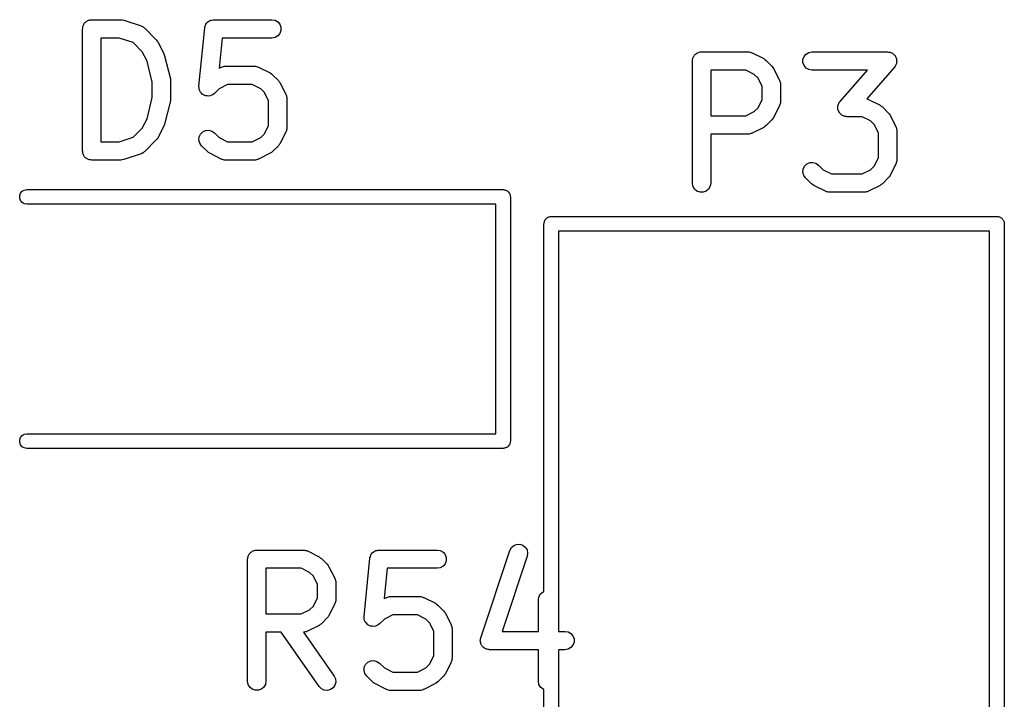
# Model space of a CAD drawing. Extents: x 83.4 to 168.1, y -157.3 to -85.4.
# Tile 53 of 60: x 136.6 to 144.7, y -94.4 to -88.8. Entities that reach past the tile are written whole.
import ezdxf

# ---------------------------------------------------------------- set-up
doc = ezdxf.new("R2010")
doc.units = 0
doc.header["$MEASUREMENT"] = 0
doc.layers.add('BLACK', color=7, linetype='CONTINUOUS')

msp = doc.modelspace()

# ---------------------------------------------------------------- linework, layer by layer
at = {"layer": 'Black'}
for p, q in [((137.157, -88.865), (137.159, -88.8589)), ((137.157, -88.8716), (137.157, -88.865)), ((137.159, -88.8589), (137.16, -88.8524)), ((137.16, -88.8524), (137.164, -88.8467)), ((137.164, -88.8467), (137.166, -88.8406)), ((137.166, -88.8406), (137.17, -88.8355)), ((137.17, -88.8355), (137.173, -88.8299)), ((137.173, -88.8299), (137.178, -88.8256)), ((137.178, -88.8256), (137.183, -88.8206)), ((137.183, -88.8206), (137.188, -88.8173)), ((137.188, -88.8173), (137.193, -88.8131)), ((137.193, -88.8131), (137.199, -88.8109)), ((137.199, -88.8109), (137.205, -88.8076)), ((137.205, -88.8076), (137.212, -88.8064)), ((137.212, -88.8064), (137.218, -88.8042)), ((137.218, -88.8042), (137.224, -88.8042)), ((137.224, -88.8042), (137.231, -88.8031)), ((137.231, -88.8031), (137.469, -88.8031)), ((137.469, -88.8031), (137.481, -88.8052)), ((137.481, -88.8052), (137.493, -88.8069)), ((137.493, -88.8069), (137.635, -88.8545)), ((137.635, -88.8545), (137.639, -88.8566)), ((137.639, -88.8566), (137.643, -88.8577)), ((137.643, -88.8577), (137.651, -88.8627)), ((137.651, -88.8627), (137.658, -88.8669)), ((138.157, -88.865), (138.16, -88.8554)), ((138.157, -88.8679), (138.157, -88.865)), ((138.16, -88.8554), (138.163, -88.8455)), ((138.163, -88.8455), (138.165, -88.8432)), ((138.165, -88.8432), (138.166, -88.8406)), ((138.166, -88.8406), (138.172, -88.8327)), ((138.172, -88.8327), (138.178, -88.8244)), ((138.178, -88.8244), (138.181, -88.8228)), ((138.181, -88.8228), (138.183, -88.8206)), ((138.183, -88.8206), (138.191, -88.8155)), ((138.191, -88.8155), (138.2, -88.8097)), ((138.2, -88.8097), (138.203, -88.809)), ((138.203, -88.809), (138.205, -88.8076)), ((138.205, -88.8076), (138.215, -88.8058)), ((138.215, -88.8058), (138.225, -88.8033)), ((138.225, -88.8033), (138.228, -88.8036)), ((138.228, -88.8036), (138.231, -88.8031)), ((138.231, -88.8031), (138.707, -88.8031)), ((138.707, -88.8031), (138.733, -88.8076)), ((138.733, -88.8076), (138.755, -88.8206)), ((138.755, -88.8206), (138.772, -88.8406)), ((138.772, -88.8406), (138.781, -88.865)), ((138.781, -88.865), (138.781, -88.8911)), ((137.156, -88.8781), (137.157, -88.8716)), ((137.156, -89.8781), (137.156, -88.8781)), ((137.658, -88.8669), (137.661, -88.8702)), ((137.661, -88.8702), (137.665, -88.8727)), ((137.665, -88.8727), (137.76, -88.9679)), ((138.109, -89.3468), (138.156, -88.8706)), ((138.156, -88.8706), (138.157, -88.8679)), ((138.755, -88.9355), (138.733, -88.9485)), ((138.772, -88.9156), (138.755, -88.9355)), ((138.781, -88.8911), (138.772, -88.9156)), ((137.306, -88.9531), (137.306, -89.8031)), ((137.457, -88.9531), (137.306, -88.9531)), ((137.571, -88.9912), (137.457, -88.9531)), ((137.645, -89.0653), (137.571, -88.9912)), ((137.76, -88.9679), (137.767, -88.9777)), ((137.767, -88.9777), (137.774, -88.9874)), ((137.774, -88.9874), (137.822, -89.0826)), ((138.299, -88.9531), (138.274, -89.2013)), ((138.707, -88.9531), (138.299, -88.9531)), ((138.733, -88.9485), (138.707, -88.9531)), ((137.684, -89.1423), (137.645, -89.0653)), ((137.822, -89.0826), (137.824, -89.0905)), ((137.824, -89.0905), (137.827, -89.098)), ((137.827, -89.098), (137.875, -89.2884)), ((142.158, -89.1102), (142.161, -89.1041)), ((142.161, -89.1041), (142.165, -89.0991)), ((142.165, -89.0991), (142.168, -89.0934)), ((142.168, -89.0934), (142.173, -89.0892)), ((142.173, -89.0892), (142.177, -89.0841)), ((142.177, -89.0841), (142.183, -89.0808)), ((142.183, -89.0808), (142.188, -89.0766)), ((142.188, -89.0766), (142.194, -89.0744)), ((142.194, -89.0744), (142.2, -89.0711)), ((142.2, -89.0711), (142.206, -89.07)), ((142.206, -89.07), (142.213, -89.0677)), ((142.213, -89.0677), (142.219, -89.0677)), ((142.219, -89.0677), (142.226, -89.0666)), ((142.226, -89.0666), (142.607, -89.0666)), ((142.607, -89.0666), (142.611, -89.0673)), ((142.611, -89.0673), (142.615, -89.0671)), ((142.615, -89.0671), (142.624, -89.0696)), ((142.624, -89.0696), (142.632, -89.0711)), ((142.632, -89.0711), (142.636, -89.0733)), ((142.636, -89.0733), (142.64, -89.0745)), ((142.64, -89.0745), (142.735, -89.1221)), ((143.056, -89.1286), (143.065, -89.1041)), ((143.065, -89.1041), (143.082, -89.0841)), ((143.082, -89.0841), (143.105, -89.0711)), ((143.105, -89.0711), (143.13, -89.0666)), ((143.13, -89.0666), (143.749, -89.0666)), ((143.749, -89.0666), (143.757, -89.0679)), ((143.757, -89.0679), (143.764, -89.068)), ((143.764, -89.068), (143.769, -89.0701)), ((143.769, -89.0701), (143.775, -89.0711)), ((143.775, -89.0711), (143.781, -89.0748)), ((143.781, -89.0748), (143.788, -89.0774)), ((143.788, -89.0774), (143.793, -89.0812)), ((143.793, -89.0812), (143.798, -89.0841)), ((143.798, -89.0841), (143.802, -89.0897)), ((143.802, -89.0897), (143.808, -89.0946)), ((143.808, -89.0946), (143.811, -89.0997)), ((143.811, -89.0997), (143.814, -89.1041)), ((143.814, -89.1041), (143.817, -89.111)), ((137.727, -89.3159), (137.684, -89.1423)), ((138.3, -89.1885), (138.309, -89.187)), ((138.309, -89.187), (138.317, -89.1845)), ((138.317, -89.1845), (138.322, -89.1848)), ((138.322, -89.1848), (138.326, -89.184)), ((138.326, -89.184), (138.564, -89.184)), ((138.564, -89.184), (138.568, -89.1848)), ((138.568, -89.1848), (138.573, -89.1845)), ((138.573, -89.1845), (138.581, -89.187)), ((138.581, -89.187), (138.59, -89.1885)), ((142.151, -89.1416), (142.152, -89.1351)), ((142.151, -90.1416), (142.151, -89.1416)), ((142.152, -89.1286), (142.154, -89.1224)), ((142.152, -89.1351), (142.152, -89.1286)), ((142.154, -89.1224), (142.155, -89.1159)), ((142.155, -89.1159), (142.158, -89.1102)), ((142.735, -89.1221), (142.745, -89.1293)), ((142.745, -89.1293), (142.755, -89.1362)), ((142.755, -89.1362), (142.802, -89.1838)), ((142.802, -89.1838), (142.809, -89.1936)), ((143.056, -89.1546), (143.056, -89.1286)), ((143.065, -89.1791), (143.056, -89.1546)), ((143.082, -89.199), (143.065, -89.1791)), ((143.81, -89.1847), (143.806, -89.191)), ((143.814, -89.1791), (143.81, -89.1847)), ((143.816, -89.1736), (143.814, -89.1791)), ((143.819, -89.1687), (143.816, -89.1736)), ((143.817, -89.111), (143.82, -89.1174)), ((143.821, -89.1615), (143.819, -89.1687)), ((143.82, -89.1174), (143.821, -89.1231)), ((143.821, -89.1231), (143.823, -89.1286)), ((143.823, -89.1546), (143.821, -89.1615)), ((143.823, -89.1286), (143.823, -89.1359)), ((143.823, -89.1359), (143.824, -89.1431)), ((143.824, -89.1431), (143.823, -89.1488)), ((143.823, -89.1488), (143.823, -89.1546)), ((138.274, -89.2013), (138.292, -89.1919)), ((138.292, -89.1919), (138.297, -89.1907)), ((138.297, -89.1907), (138.3, -89.1885)), ((138.59, -89.1885), (138.594, -89.1907)), ((138.594, -89.1907), (138.598, -89.1919)), ((138.598, -89.1919), (138.693, -89.2396)), ((138.693, -89.2396), (138.703, -89.2467)), ((138.703, -89.2467), (138.712, -89.2536)), ((138.712, -89.2536), (138.76, -89.3012)), ((142.301, -89.2166), (142.301, -89.5904)), ((142.589, -89.2166), (142.301, -89.2166)), ((142.657, -89.2508), (142.589, -89.2166)), ((142.688, -89.2812), (142.657, -89.2508)), ((142.809, -89.1936), (142.816, -89.2033)), ((142.816, -89.2033), (142.864, -89.2985)), ((143.105, -89.2121), (143.082, -89.199)), ((143.13, -89.2166), (143.105, -89.2121)), ((143.584, -89.2166), (143.13, -89.2166)), ((143.36, -89.4731), (143.584, -89.2166)), ((143.806, -89.191), (143.578, -89.451)), ((137.727, -89.4403), (137.727, -89.3159)), ((137.875, -89.2884), (137.876, -89.2976)), ((137.876, -89.2976), (137.877, -89.3066)), ((137.877, -89.3066), (137.877, -89.4495)), ((138.108, -89.3477), (138.109, -89.3473)), ((138.11, -89.3602), (138.108, -89.3477)), ((138.109, -89.3473), (138.109, -89.3468)), ((138.344, -89.334), (138.275, -89.3683)), ((138.546, -89.334), (138.344, -89.334)), ((138.615, -89.3683), (138.546, -89.334)), ((138.76, -89.3012), (138.767, -89.3111)), ((138.767, -89.3111), (138.774, -89.3207)), ((138.774, -89.3207), (138.822, -89.416)), ((142.722, -89.3498), (142.688, -89.2812)), ((142.864, -89.2985), (142.865, -89.3027)), ((142.865, -89.3027), (142.867, -89.3064)), ((142.867, -89.3064), (142.869, -89.3151)), ((142.869, -89.3151), (142.871, -89.3235)), ((142.871, -89.3235), (142.871, -89.3278)), ((142.871, -89.3278), (142.872, -89.3321)), ((142.872, -89.3321), (142.872, -89.4749)), ((138.11, -89.3728), (138.11, -89.3602)), ((138.111, -89.3732), (138.11, -89.3728)), ((138.111, -89.3737), (138.111, -89.3732)), ((138.116, -89.3851), (138.111, -89.3737)), ((138.121, -89.3965), (138.116, -89.3851)), ((138.122, -89.3968), (138.121, -89.3965)), ((138.122, -89.3973), (138.122, -89.3968)), ((138.131, -89.4062), (138.122, -89.3973)), ((138.139, -89.4152), (138.131, -89.4062)), ((138.14, -89.4154), (138.139, -89.4152)), ((138.14, -89.4157), (138.14, -89.4154)), ((138.152, -89.421), (138.14, -89.4157)), ((138.163, -89.4265), (138.152, -89.421)), ((138.164, -89.4267), (138.163, -89.4265)), ((138.163, -89.4265), (138.163, -89.4265)), ((138.176, -89.4278), (138.164, -89.4267)), ((138.189, -89.429), (138.176, -89.4278)), ((138.19, -89.429), (138.189, -89.4289)), ((138.189, -89.4289), (138.189, -89.429)), ((138.202, -89.4257), (138.19, -89.429)), ((138.214, -89.4226), (138.202, -89.4257)), ((138.215, -89.4222), (138.214, -89.4223)), ((138.214, -89.4223), (138.214, -89.4226)), ((138.225, -89.415), (138.215, -89.4222)), ((138.236, -89.4079), (138.225, -89.415)), ((138.275, -89.3683), (138.236, -89.4073)), ((138.236, -89.4073), (138.236, -89.4076)), ((138.236, -89.4076), (138.236, -89.4079)), ((138.645, -89.3987), (138.615, -89.3683)), ((138.68, -89.4672), (138.645, -89.3987)), ((138.822, -89.416), (138.823, -89.4201)), ((138.823, -89.4201), (138.825, -89.4238)), ((138.825, -89.4238), (138.827, -89.4325)), ((142.722, -89.4572), (142.722, -89.3498)), ((137.684, -89.6138), (137.727, -89.4403)), ((137.875, -89.4677), (137.827, -89.6582)), ((137.876, -89.4585), (137.875, -89.4677)), ((137.877, -89.4495), (137.876, -89.4585)), ((138.68, -89.6699), (138.68, -89.4672)), ((138.827, -89.4325), (138.829, -89.4409)), ((138.829, -89.4409), (138.829, -89.4452)), ((138.829, -89.4452), (138.83, -89.4495)), ((138.83, -89.4495), (138.83, -89.6876)), ((142.688, -89.5257), (142.722, -89.4572)), ((142.864, -89.5085), (142.816, -89.6037)), ((142.865, -89.5043), (142.864, -89.5085)), ((142.867, -89.5006), (142.865, -89.5043)), ((142.869, -89.4919), (142.867, -89.5006)), ((142.871, -89.4835), (142.869, -89.4919)), ((142.872, -89.4749), (142.871, -89.4792)), ((142.871, -89.4792), (142.871, -89.4835)), ((143.342, -89.5095), (143.345, -89.5026)), ((143.342, -89.5153), (143.342, -89.5095)), ((143.345, -89.5026), (143.346, -89.4954)), ((143.346, -89.4954), (143.349, -89.4905)), ((143.349, -89.4905), (143.351, -89.485)), ((143.351, -89.485), (143.356, -89.4794)), ((143.356, -89.4794), (143.36, -89.4731)), ((143.578, -89.451), (143.585, -89.4521)), ((143.585, -89.4521), (143.588, -89.4542)), ((143.588, -89.4542), (143.592, -89.4555)), ((143.592, -89.4555), (143.688, -89.5031)), ((143.688, -89.5031), (143.697, -89.5102)), ((143.697, -89.5102), (143.707, -89.5171)), ((142.301, -89.5904), (142.589, -89.5904)), ((142.589, -89.5904), (142.657, -89.5561)), ((142.657, -89.5561), (142.688, -89.5257)), ((143.341, -89.521), (143.342, -89.5153)), ((143.342, -89.5282), (143.341, -89.521)), ((143.342, -89.5356), (143.342, -89.5282)), ((143.344, -89.541), (143.342, -89.5356)), ((143.345, -89.5467), (143.344, -89.541)), ((143.349, -89.5531), (143.345, -89.5467)), ((143.351, -89.56), (143.349, -89.5531)), ((143.355, -89.5645), (143.351, -89.56)), ((143.358, -89.5695), (143.355, -89.5645)), ((143.363, -89.5744), (143.358, -89.5695)), ((143.368, -89.58), (143.363, -89.5744)), ((143.373, -89.5829), (143.368, -89.58)), ((143.377, -89.5867), (143.373, -89.5829)), ((143.384, -89.5893), (143.377, -89.5867)), ((143.39, -89.593), (143.384, -89.5893)), ((143.707, -89.5171), (143.755, -89.5647)), ((143.755, -89.5647), (143.762, -89.5746)), ((143.762, -89.5746), (143.769, -89.5842)), ((143.769, -89.5842), (143.816, -89.6795)), ((137.645, -89.6908), (137.684, -89.6138)), ((137.824, -89.6657), (137.822, -89.6735)), ((137.827, -89.6582), (137.824, -89.6657)), ((138.645, -89.7384), (138.68, -89.6699)), ((142.755, -89.6708), (142.745, -89.6777)), ((142.802, -89.6232), (142.755, -89.6708)), ((142.809, -89.6134), (142.802, -89.6232)), ((142.816, -89.6037), (142.809, -89.6134)), ((143.396, -89.594), (143.39, -89.593)), ((143.401, -89.5961), (143.396, -89.594)), ((143.409, -89.5963), (143.401, -89.5961)), ((143.416, -89.5975), (143.409, -89.5963)), ((143.541, -89.5975), (143.416, -89.5975)), ((143.61, -89.6318), (143.541, -89.5975)), ((143.64, -89.6622), (143.61, -89.6318)), ((143.674, -89.7307), (143.64, -89.6622)), ((137.571, -89.7649), (137.645, -89.6908)), ((137.822, -89.6735), (137.774, -89.7687)), ((138.111, -89.7634), (138.122, -89.7398)), ((138.122, -89.7398), (138.14, -89.7214)), ((138.14, -89.7214), (138.164, -89.7104)), ((138.164, -89.7104), (138.19, -89.7081)), ((138.19, -89.7081), (138.215, -89.7149)), ((138.215, -89.7149), (138.236, -89.7298)), ((138.236, -89.7298), (138.275, -89.7688)), ((138.615, -89.7688), (138.645, -89.7384)), ((138.822, -89.7211), (138.774, -89.8164)), ((138.823, -89.717), (138.822, -89.7211)), ((138.825, -89.7132), (138.823, -89.717)), ((138.827, -89.7046), (138.825, -89.7132)), ((138.829, -89.6962), (138.827, -89.7046)), ((138.83, -89.6876), (138.829, -89.6918)), ((138.829, -89.6918), (138.829, -89.6962)), ((142.607, -89.7404), (142.301, -89.7404)), ((142.301, -89.7404), (142.301, -90.1416)), ((142.611, -89.7396), (142.607, -89.7404)), ((142.615, -89.7399), (142.611, -89.7396)), ((142.624, -89.7374), (142.615, -89.7399)), ((142.632, -89.7359), (142.624, -89.7374)), ((142.636, -89.7337), (142.632, -89.7359)), ((142.64, -89.7325), (142.636, -89.7337)), ((142.735, -89.6849), (142.64, -89.7325)), ((142.745, -89.6777), (142.735, -89.6849)), ((143.674, -89.9334), (143.674, -89.7307)), ((143.816, -89.6795), (143.818, -89.6836)), ((143.818, -89.6836), (143.82, -89.6874)), ((143.82, -89.6874), (143.821, -89.696)), ((143.821, -89.696), (143.824, -89.7044)), ((143.824, -89.7044), (143.824, -89.7088)), ((143.824, -89.7088), (143.824, -89.713)), ((143.824, -89.713), (143.824, -89.9511)), ((137.306, -89.8031), (137.457, -89.8031)), ((137.457, -89.8031), (137.571, -89.7649)), ((137.76, -89.7882), (137.665, -89.8835)), ((137.767, -89.7784), (137.76, -89.7882)), ((137.774, -89.7687), (137.767, -89.7784)), ((138.108, -89.7894), (138.111, -89.7634)), ((138.115, -89.8145), (138.108, -89.7894)), ((138.13, -89.8359), (138.115, -89.8145)), ((138.275, -89.7688), (138.344, -89.8031)), ((138.344, -89.8031), (138.546, -89.8031)), ((138.546, -89.8031), (138.615, -89.7688)), ((138.767, -89.826), (138.76, -89.8359)), ((138.774, -89.8164), (138.767, -89.826)), ((137.157, -89.8845), (137.156, -89.8781)), ((137.157, -89.8911), (137.157, -89.8845)), ((137.159, -89.8973), (137.157, -89.8911)), ((137.16, -89.9037), (137.159, -89.8973)), ((137.164, -89.9094), (137.16, -89.9037)), ((137.166, -89.9156), (137.164, -89.9094)), ((137.635, -89.9016), (137.493, -89.9492)), ((137.639, -89.8995), (137.635, -89.9016)), ((137.643, -89.8984), (137.639, -89.8995)), ((137.651, -89.8934), (137.643, -89.8984)), ((137.658, -89.8892), (137.651, -89.8934)), ((137.661, -89.886), (137.658, -89.8892)), ((137.665, -89.8835), (137.661, -89.886)), ((138.178, -89.8835), (138.13, -89.8359)), ((138.188, -89.8904), (138.178, -89.8835)), ((138.197, -89.8975), (138.188, -89.8904)), ((138.292, -89.9451), (138.197, -89.8975)), ((138.693, -89.8975), (138.598, -89.9451)), ((138.703, -89.8904), (138.693, -89.8975)), ((138.712, -89.8835), (138.703, -89.8904)), ((138.76, -89.8359), (138.712, -89.8835)), ((137.17, -89.9206), (137.166, -89.9156)), ((137.173, -89.9263), (137.17, -89.9206)), ((137.178, -89.9305), (137.173, -89.9263)), ((137.183, -89.9355), (137.178, -89.9305)), ((137.188, -89.9388), (137.183, -89.9355)), ((137.193, -89.943), (137.188, -89.9388)), ((137.199, -89.9453), (137.193, -89.943)), ((137.205, -89.9485), (137.199, -89.9453)), ((137.212, -89.9497), (137.205, -89.9485)), ((137.218, -89.9519), (137.212, -89.9497)), ((137.224, -89.9519), (137.218, -89.9519)), ((137.231, -89.9531), (137.224, -89.9519)), ((137.469, -89.9531), (137.231, -89.9531)), ((137.481, -89.951), (137.469, -89.9531)), ((137.493, -89.9492), (137.481, -89.951)), ((138.297, -89.9464), (138.292, -89.9451)), ((138.3, -89.9485), (138.297, -89.9464)), ((138.309, -89.9501), (138.3, -89.9485)), ((138.317, -89.9526), (138.309, -89.9501)), ((138.322, -89.9523), (138.317, -89.9526)), ((138.326, -89.9531), (138.322, -89.9523)), ((138.564, -89.9531), (138.326, -89.9531)), ((138.568, -89.9523), (138.564, -89.9531)), ((138.573, -89.9526), (138.568, -89.9523)), ((138.581, -89.9501), (138.573, -89.9526)), ((138.59, -89.9485), (138.581, -89.9501)), ((138.594, -89.9464), (138.59, -89.9485)), ((138.598, -89.9451), (138.594, -89.9464)), ((143.069, -90.0033), (143.087, -89.9849)), ((143.087, -89.9849), (143.111, -89.9739)), ((143.111, -89.9739), (143.137, -89.9716)), ((143.137, -89.9716), (143.162, -89.9784)), ((143.162, -89.9784), (143.183, -89.9933)), ((143.183, -89.9933), (143.222, -90.0323)), ((143.64, -90.0019), (143.674, -89.9334)), ((143.816, -89.9846), (143.769, -90.0799)), ((143.818, -89.9805), (143.816, -89.9846)), ((143.82, -89.9768), (143.818, -89.9805)), ((143.821, -89.9681), (143.82, -89.9768)), ((143.824, -89.9597), (143.821, -89.9681)), ((143.824, -89.9511), (143.824, -89.9554)), ((143.824, -89.9554), (143.824, -89.9597)), ((143.056, -90.0529), (143.058, -90.0269)), ((143.062, -90.078), (143.056, -90.0529)), ((143.058, -90.0269), (143.069, -90.0033)), ((143.222, -90.0323), (143.291, -90.0666)), ((143.291, -90.0666), (143.541, -90.0666)), ((143.541, -90.0666), (143.61, -90.0323)), ((143.61, -90.0323), (143.64, -90.0019)), ((142.155, -90.1672), (142.151, -90.1416)), ((142.301, -90.1416), (142.296, -90.1672)), ((143.077, -90.0994), (143.062, -90.078)), ((143.125, -90.147), (143.077, -90.0994)), ((143.135, -90.1539), (143.125, -90.147)), ((143.144, -90.161), (143.135, -90.1539)), ((143.697, -90.1539), (143.688, -90.161)), ((143.707, -90.147), (143.697, -90.1539)), ((143.755, -90.0994), (143.707, -90.147)), ((143.762, -90.0895), (143.755, -90.0994)), ((143.769, -90.0799), (143.762, -90.0895)), ((136.641, -90.2441), (136.648, -90.2245)), ((136.648, -90.2245), (136.661, -90.2085)), ((136.661, -90.2085), (136.679, -90.1981)), ((136.679, -90.1981), (136.7, -90.1945)), ((136.7, -90.1945), (140.6, -90.1945)), ((140.6, -90.1945), (140.605, -90.1954)), ((140.605, -90.1954), (140.61, -90.1954)), ((140.61, -90.1954), (140.615, -90.1972)), ((140.615, -90.1972), (140.62, -90.1981)), ((140.62, -90.1981), (140.625, -90.2007)), ((140.625, -90.2007), (140.63, -90.2025)), ((140.63, -90.2025), (140.634, -90.2059)), ((140.634, -90.2059), (140.638, -90.2085)), ((140.638, -90.2085), (140.642, -90.2125)), ((140.642, -90.2125), (140.646, -90.2159)), ((140.646, -90.2159), (140.648, -90.2205)), ((140.648, -90.2205), (140.652, -90.2245)), ((140.652, -90.2245), (140.654, -90.2294)), ((140.654, -90.2294), (140.656, -90.234)), ((140.656, -90.234), (140.657, -90.2391)), ((142.168, -90.1898), (142.155, -90.1672)), ((142.188, -90.2065), (142.168, -90.1898)), ((142.213, -90.2154), (142.188, -90.2065)), ((142.239, -90.2154), (142.213, -90.2154)), ((142.263, -90.2065), (142.239, -90.2154)), ((142.283, -90.1898), (142.263, -90.2065)), ((142.296, -90.1672), (142.283, -90.1898)), ((143.24, -90.2087), (143.144, -90.161)), ((143.244, -90.2099), (143.24, -90.2087)), ((143.248, -90.2121), (143.244, -90.2099)), ((143.256, -90.2136), (143.248, -90.2121)), ((143.265, -90.2161), (143.256, -90.2136)), ((143.269, -90.2158), (143.265, -90.2161)), ((143.273, -90.2166), (143.269, -90.2158)), ((143.559, -90.2166), (143.273, -90.2166)), ((143.563, -90.2158), (143.559, -90.2166)), ((143.567, -90.2161), (143.563, -90.2158)), ((143.576, -90.2136), (143.567, -90.2161)), ((143.585, -90.2121), (143.576, -90.2136)), ((143.588, -90.2099), (143.585, -90.2121)), ((143.592, -90.2087), (143.588, -90.2099)), ((143.688, -90.161), (143.592, -90.2087)), ((136.641, -90.2649), (136.641, -90.2441)), ((136.648, -90.2845), (136.641, -90.2649)), ((136.661, -90.3004), (136.648, -90.2845)), ((136.679, -90.3109), (136.661, -90.3004)), ((136.7, -90.3145), (136.679, -90.3109)), ((140.54, -90.3145), (136.7, -90.3145)), ((140.54, -92.1945), (140.54, -90.3145)), ((140.657, -90.2391), (140.659, -90.2441)), ((140.659, -90.2441), (140.659, -90.2493)), ((140.659, -90.2493), (140.66, -90.2545)), ((140.66, -90.2545), (140.66, -92.2545)), ((140.935, -90.4741), (140.936, -90.4689)), ((140.935, -93.4868), (140.935, -90.4741)), ((140.936, -90.4637), (140.938, -90.4587)), ((140.936, -90.4689), (140.936, -90.4637)), ((140.938, -90.4587), (140.939, -90.4536)), ((140.939, -90.4536), (140.942, -90.449)), ((140.942, -90.449), (140.943, -90.4441)), ((140.943, -90.4441), (140.947, -90.4401)), ((140.947, -90.4401), (140.949, -90.4355)), ((140.949, -90.4355), (140.953, -90.4321)), ((140.953, -90.4321), (140.957, -90.4281)), ((140.957, -90.4281), (140.961, -90.4255)), ((140.961, -90.4255), (140.965, -90.4221)), ((140.965, -90.4221), (140.97, -90.4203)), ((140.97, -90.4203), (140.975, -90.4177)), ((140.975, -90.4177), (140.98, -90.4168)), ((140.98, -90.4168), (140.985, -90.415)), ((140.985, -90.415), (140.99, -90.415)), ((140.99, -90.415), (140.995, -90.4141)), ((140.995, -90.4141), (144.645, -90.4141)), ((144.645, -90.4141), (144.65, -90.415)), ((144.65, -90.415), (144.656, -90.415)), ((144.656, -90.415), (144.661, -90.4168)), ((144.661, -90.4168), (144.666, -90.4177)), ((144.666, -90.4177), (144.67, -90.4203)), ((144.67, -90.4203), (144.675, -90.4221)), ((144.675, -90.4221), (144.679, -90.4255)), ((144.679, -90.4255), (144.684, -90.4281)), ((144.684, -90.4281), (144.687, -90.4321)), ((144.687, -90.4321), (144.691, -90.4355)), ((144.691, -90.4355), (144.694, -90.4401)), ((144.694, -90.4401), (144.697, -90.4441)), ((144.697, -90.4441), (144.699, -90.449)), ((144.699, -90.449), (144.702, -90.4536)), ((144.702, -90.4536), (144.703, -90.4587)), ((144.703, -90.4587), (144.704, -90.4637)), ((144.704, -90.4637), (144.704, -90.4689)), ((144.704, -90.4689), (144.705, -90.4741)), ((144.705, -90.4741), (144.705, -95.6741)), ((141.055, -90.5341), (141.055, -93.8131)), ((144.585, -90.5341), (141.055, -90.5341)), ((144.585, -95.6141), (144.585, -90.5341)), ((136.641, -92.2441), (136.648, -92.2245)), ((136.641, -92.2649), (136.641, -92.2441)), ((136.648, -92.2245), (136.661, -92.2085)), ((136.661, -92.2085), (136.679, -92.1981)), ((136.679, -92.1981), (136.7, -92.1945)), ((136.7, -92.1945), (140.54, -92.1945)), ((136.648, -92.2845), (136.641, -92.2649)), ((136.661, -92.3004), (136.648, -92.2845)), ((136.679, -92.3109), (136.661, -92.3004)), ((136.7, -92.3145), (136.679, -92.3109)), ((140.6, -92.3145), (136.7, -92.3145)), ((140.605, -92.3136), (140.6, -92.3145)), ((140.61, -92.3136), (140.605, -92.3136)), ((140.615, -92.3118), (140.61, -92.3136)), ((140.62, -92.3109), (140.615, -92.3118)), ((140.625, -92.3082), (140.62, -92.3109)), ((140.63, -92.3064), (140.625, -92.3082)), ((140.634, -92.3031), (140.63, -92.3064)), ((140.638, -92.3004), (140.634, -92.3031)), ((140.642, -92.2964), (140.638, -92.3004)), ((140.646, -92.2931), (140.642, -92.2964)), ((140.648, -92.2885), (140.646, -92.2931)), ((140.652, -92.2845), (140.648, -92.2885)), ((140.654, -92.2796), (140.652, -92.2845)), ((140.656, -92.275), (140.654, -92.2796)), ((140.657, -92.2698), (140.656, -92.275)), ((140.659, -92.2649), (140.657, -92.2698)), ((140.66, -92.2545), (140.659, -92.2597)), ((140.659, -92.2597), (140.659, -92.2649)), ((140.655, -93.1501), (140.668, -93.1272)), ((140.668, -93.1272), (140.687, -93.1099)), ((140.687, -93.1099), (140.711, -93.1004)), ((140.711, -93.1004), (140.737, -93.0997)), ((140.737, -93.0997), (140.762, -93.1079)), ((140.762, -93.1079), (140.782, -93.1241)), ((140.782, -93.1241), (140.796, -93.1463)), ((138.508, -93.2215), (138.51, -93.215)), ((138.51, -93.2084), (138.512, -93.2023)), ((138.51, -93.215), (138.51, -93.2084)), ((138.512, -93.2023), (138.513, -93.1958)), ((138.513, -93.1958), (138.516, -93.1901)), ((138.516, -93.1901), (138.518, -93.184)), ((138.518, -93.184), (138.523, -93.1789)), ((138.523, -93.1789), (138.526, -93.1733)), ((138.526, -93.1733), (138.531, -93.169)), ((138.531, -93.169), (138.535, -93.164)), ((138.535, -93.164), (138.541, -93.1607)), ((138.541, -93.1607), (138.546, -93.1565)), ((138.546, -93.1565), (138.552, -93.1543)), ((138.552, -93.1543), (138.558, -93.151)), ((138.558, -93.151), (138.564, -93.1498)), ((138.564, -93.1498), (138.57, -93.1476)), ((138.57, -93.1476), (138.577, -93.1476)), ((138.577, -93.1476), (138.583, -93.1465)), ((138.583, -93.1465), (138.964, -93.1465)), ((138.964, -93.1465), (138.969, -93.1472)), ((138.969, -93.1472), (138.973, -93.147)), ((138.973, -93.147), (138.981, -93.1495)), ((138.981, -93.1495), (138.99, -93.151)), ((138.99, -93.151), (138.994, -93.1532)), ((138.994, -93.1532), (138.998, -93.1544)), ((138.998, -93.1544), (139.093, -93.202)), ((139.093, -93.202), (139.103, -93.2092)), ((139.103, -93.2092), (139.113, -93.2161)), ((139.113, -93.2161), (139.16, -93.2637)), ((139.461, -93.6902), (139.509, -93.214)), ((139.509, -93.214), (139.51, -93.2113)), ((139.51, -93.2084), (139.513, -93.1988)), ((139.51, -93.2113), (139.51, -93.2084)), ((139.513, -93.1988), (139.516, -93.1889)), ((139.516, -93.1889), (139.517, -93.1866)), ((139.517, -93.1866), (139.518, -93.184)), ((139.518, -93.184), (139.525, -93.1761)), ((139.525, -93.1761), (139.531, -93.1678)), ((139.531, -93.1678), (139.533, -93.1662)), ((139.533, -93.1662), (139.535, -93.164)), ((139.535, -93.164), (139.544, -93.1589)), ((139.544, -93.1589), (139.553, -93.1531)), ((139.553, -93.1531), (139.555, -93.1524)), ((139.555, -93.1524), (139.558, -93.151)), ((139.558, -93.151), (139.568, -93.1492)), ((139.568, -93.1492), (139.578, -93.1467)), ((139.578, -93.1467), (139.581, -93.147)), ((139.581, -93.147), (139.583, -93.1465)), ((139.583, -93.1465), (140.06, -93.1465)), ((140.06, -93.1465), (140.085, -93.151)), ((140.085, -93.151), (140.108, -93.164)), ((140.108, -93.164), (140.125, -93.184)), ((140.125, -93.184), (140.133, -93.2084)), ((140.133, -93.2084), (140.133, -93.2345)), ((140.417, -93.8644), (140.655, -93.1501)), ((140.797, -93.1976), (140.592, -93.8131)), ((140.796, -93.1463), (140.801, -93.1718)), ((140.801, -93.1718), (140.797, -93.1976)), ((138.508, -94.2215), (138.508, -93.2215)), ((138.658, -93.2965), (138.658, -93.6703)), ((138.947, -93.2965), (138.658, -93.2965)), ((139.015, -93.3307), (138.947, -93.2965)), ((139.16, -93.2637), (139.167, -93.2735)), ((139.167, -93.2735), (139.174, -93.2832)), ((139.174, -93.2832), (139.222, -93.3784)), ((139.651, -93.2965), (139.626, -93.5447)), ((140.06, -93.2965), (139.651, -93.2965)), ((140.085, -93.2919), (140.06, -93.2965)), ((140.108, -93.2789), (140.085, -93.2919)), ((140.125, -93.259), (140.108, -93.2789)), ((140.133, -93.2345), (140.125, -93.259)), ((139.046, -93.3611), (139.015, -93.3307)), ((139.08, -93.4296), (139.046, -93.3611)), ((139.222, -93.3784), (139.223, -93.3825)), ((139.08, -93.5371), (139.08, -93.4296)), ((139.223, -93.3825), (139.225, -93.3863)), ((139.225, -93.3863), (139.227, -93.3949)), ((139.227, -93.3949), (139.229, -93.4034)), ((139.229, -93.4034), (139.229, -93.4077)), ((139.229, -93.4077), (139.23, -93.4119)), ((139.23, -93.4119), (139.23, -93.5548)), ((139.046, -93.6056), (139.08, -93.5371)), ((139.626, -93.5447), (139.645, -93.5353)), ((139.645, -93.5353), (139.649, -93.5341)), ((139.649, -93.5341), (139.653, -93.5319)), ((139.653, -93.5319), (139.662, -93.5304)), ((139.662, -93.5304), (139.67, -93.5279)), ((139.67, -93.5279), (139.674, -93.5282)), ((139.674, -93.5282), (139.679, -93.5274)), ((139.679, -93.5274), (139.917, -93.5274)), ((139.917, -93.5274), (139.921, -93.5282)), ((139.921, -93.5282), (139.925, -93.5279)), ((139.925, -93.5279), (139.934, -93.5304)), ((139.934, -93.5304), (139.942, -93.5319)), ((139.942, -93.5319), (139.946, -93.5341)), ((139.946, -93.5341), (139.95, -93.5353)), ((139.95, -93.5353), (140.046, -93.583)), ((140.889, -93.5548), (140.894, -93.5291)), ((140.894, -93.5291), (140.907, -93.5066)), ((140.907, -93.5066), (140.927, -93.4898)), ((140.927, -93.4898), (140.935, -93.4868)), ((139.015, -93.636), (139.046, -93.6056)), ((139.222, -93.5883), (139.174, -93.6836)), ((139.223, -93.5842), (139.222, -93.5883)), ((139.225, -93.5804), (139.223, -93.5842)), ((139.227, -93.5718), (139.225, -93.5804)), ((139.229, -93.5634), (139.227, -93.5718)), ((139.23, -93.5548), (139.229, -93.5591)), ((139.229, -93.5591), (139.229, -93.5634)), ((140.046, -93.583), (140.055, -93.5901)), ((140.055, -93.5901), (140.065, -93.597)), ((140.065, -93.597), (140.113, -93.6446)), ((140.889, -93.8131), (140.889, -93.5548)), ((138.658, -93.6703), (138.947, -93.6703)), ((138.947, -93.6703), (139.015, -93.636)), ((139.16, -93.7031), (139.113, -93.7507)), ((139.167, -93.6932), (139.16, -93.7031)), ((139.174, -93.6836), (139.167, -93.6932)), ((139.461, -93.6907), (139.461, -93.6902)), ((139.461, -93.6911), (139.461, -93.6907)), ((139.462, -93.7036), (139.461, -93.6911)), ((139.463, -93.7162), (139.462, -93.7036)), ((139.696, -93.6774), (139.628, -93.7117)), ((139.899, -93.6774), (139.696, -93.6774)), ((139.968, -93.7117), (139.899, -93.6774)), ((140.113, -93.6446), (140.12, -93.6545)), ((140.12, -93.6545), (140.127, -93.6641)), ((140.127, -93.6641), (140.174, -93.7594)), ((139.093, -93.7647), (138.998, -93.8124)), ((139.103, -93.7576), (139.093, -93.7647)), ((139.113, -93.7507), (139.103, -93.7576)), ((139.463, -93.7166), (139.463, -93.7162)), ((139.463, -93.7171), (139.463, -93.7166)), ((139.469, -93.7285), (139.463, -93.7171)), ((139.474, -93.7399), (139.469, -93.7285)), ((139.474, -93.7402), (139.474, -93.7399)), ((139.474, -93.7407), (139.474, -93.7402)), ((139.483, -93.7496), (139.474, -93.7407)), ((139.492, -93.7586), (139.483, -93.7496)), ((139.492, -93.7588), (139.492, -93.7586)), ((139.493, -93.7591), (139.492, -93.7588)), ((139.504, -93.7644), (139.493, -93.7591)), ((139.515, -93.7699), (139.504, -93.7644)), ((139.516, -93.7699), (139.515, -93.7699)), ((139.516, -93.7701), (139.516, -93.7699)), ((139.529, -93.7712), (139.516, -93.7701)), ((139.541, -93.7724), (139.529, -93.7712)), ((139.542, -93.7723), (139.541, -93.7724)), ((139.554, -93.7691), (139.542, -93.7724)), ((139.542, -93.7724), (139.542, -93.7723)), ((139.567, -93.766), (139.554, -93.7691)), ((139.578, -93.7584), (139.567, -93.7656)), ((139.567, -93.7656), (139.567, -93.7657)), ((139.567, -93.7657), (139.567, -93.766)), ((139.588, -93.7513), (139.578, -93.7584)), ((139.589, -93.7507), (139.588, -93.751)), ((139.588, -93.751), (139.588, -93.7513)), ((139.628, -93.7117), (139.589, -93.7507)), ((139.998, -93.7421), (139.968, -93.7117)), ((140.032, -93.8106), (139.998, -93.7421)), ((140.174, -93.7594), (140.176, -93.7635)), ((140.176, -93.7635), (140.178, -93.7672)), ((140.178, -93.7672), (140.179, -93.7759)), ((140.179, -93.7759), (140.182, -93.7843)), ((140.182, -93.7843), (140.181, -93.7886)), ((138.782, -93.8203), (138.658, -93.8203)), ((138.658, -93.8203), (138.658, -94.2215)), ((139.093, -94.2645), (138.782, -93.8203)), ((138.969, -93.8195), (138.965, -93.8201)), ((138.965, -93.8201), (139.216, -94.1785)), ((138.973, -93.8198), (138.969, -93.8195)), ((138.981, -93.8173), (138.973, -93.8198)), ((138.99, -93.8158), (138.981, -93.8173)), ((138.994, -93.8136), (138.99, -93.8158)), ((138.998, -93.8124), (138.994, -93.8136)), ((140.032, -94.0133), (140.032, -93.8106)), ((140.181, -93.7886), (140.182, -93.7929)), ((140.182, -93.7929), (140.182, -94.031)), ((140.416, -93.8699), (140.417, -93.8644)), ((140.592, -93.8131), (140.889, -93.8131)), ((141.055, -93.8131), (141.107, -93.8131)), ((141.107, -93.8131), (141.133, -93.8177)), ((141.133, -93.8177), (141.155, -93.8307)), ((141.155, -93.8307), (141.172, -93.8506)), ((141.172, -93.8506), (141.181, -93.8751)), ((140.413, -93.8902), (140.414, -93.8827)), ((140.414, -93.8956), (140.413, -93.8902)), ((140.414, -93.8751), (140.416, -93.8699)), ((140.414, -93.8827), (140.414, -93.8751)), ((140.414, -93.9012), (140.414, -93.8956)), ((140.417, -93.9083), (140.414, -93.9012)), ((140.418, -93.9157), (140.417, -93.9083)), ((140.421, -93.9204), (140.418, -93.9157)), ((140.423, -93.9256), (140.421, -93.9204)), ((140.428, -93.9314), (140.423, -93.9256)), ((140.432, -93.9379), (140.428, -93.9314)), ((140.436, -93.9413), (140.432, -93.9379)), ((140.44, -93.9456), (140.436, -93.9413)), ((140.447, -93.9494), (140.44, -93.9456)), ((141.155, -93.9456), (141.133, -93.9586)), ((141.172, -93.9256), (141.155, -93.9456)), ((141.181, -93.9012), (141.172, -93.9256)), ((141.181, -93.8751), (141.181, -93.9012)), ((139.998, -94.0818), (140.032, -94.0133)), ((140.452, -93.9541), (140.447, -93.9494)), ((140.458, -93.9558), (140.452, -93.9541)), ((140.463, -93.9586), (140.458, -93.9558)), ((140.47, -93.9599), (140.463, -93.9586)), ((140.477, -93.9623), (140.47, -93.9599)), ((140.483, -93.9622), (140.477, -93.9623)), ((140.488, -93.9631), (140.483, -93.9622)), ((140.889, -93.9631), (140.488, -93.9631)), ((140.889, -94.2215), (140.889, -93.9631)), ((141.107, -93.9631), (141.055, -93.9631)), ((141.055, -93.9631), (141.055, -97.0041)), ((141.133, -93.9586), (141.107, -93.9631)), ((139.461, -94.1328), (139.463, -94.1068)), ((139.463, -94.1068), (139.474, -94.0832)), ((139.474, -94.0832), (139.493, -94.0648)), ((139.493, -94.0648), (139.516, -94.0538)), ((139.516, -94.0538), (139.542, -94.0515)), ((139.542, -94.0515), (139.567, -94.0583)), ((139.567, -94.0583), (139.589, -94.0732)), ((139.589, -94.0732), (139.628, -94.1122)), ((139.968, -94.1122), (139.998, -94.0818)), ((140.174, -94.0645), (140.127, -94.1598)), ((140.176, -94.0604), (140.174, -94.0645)), ((140.178, -94.0566), (140.176, -94.0604)), ((140.179, -94.048), (140.178, -94.0566)), ((140.182, -94.0396), (140.179, -94.048)), ((140.182, -94.031), (140.181, -94.0352)), ((140.181, -94.0352), (140.182, -94.0396)), ((139.216, -94.1785), (139.227, -94.2021)), ((139.468, -94.1579), (139.461, -94.1328)), ((139.483, -94.1793), (139.468, -94.1579)), ((139.53, -94.2269), (139.483, -94.1793)), ((139.628, -94.1122), (139.696, -94.1465)), ((139.696, -94.1465), (139.899, -94.1465)), ((139.899, -94.1465), (139.968, -94.1122)), ((140.113, -94.1793), (140.065, -94.2269)), ((140.12, -94.1694), (140.113, -94.1793)), ((140.127, -94.1598), (140.12, -94.1694)), ((138.513, -94.2471), (138.508, -94.2215)), ((138.526, -94.2697), (138.513, -94.2471)), ((138.654, -94.2471), (138.641, -94.2697)), ((138.658, -94.2215), (138.654, -94.2471)), ((139.112, -94.2829), (139.093, -94.2645)), ((139.223, -94.2532), (139.208, -94.2745)), ((139.23, -94.228), (139.223, -94.2532)), ((139.227, -94.2021), (139.23, -94.228)), ((139.54, -94.2338), (139.53, -94.2269)), ((139.55, -94.2409), (139.54, -94.2338)), ((139.645, -94.2885), (139.55, -94.2409)), ((140.046, -94.2409), (139.95, -94.2885)), ((140.055, -94.2338), (140.046, -94.2409)), ((140.065, -94.2269), (140.055, -94.2338)), ((140.894, -94.2471), (140.889, -94.2215)), ((140.907, -94.2697), (140.894, -94.2471)), ((138.546, -94.2864), (138.526, -94.2697)), ((138.57, -94.2953), (138.546, -94.2864)), ((138.596, -94.2953), (138.57, -94.2953)), ((138.621, -94.2864), (138.596, -94.2953)), ((138.641, -94.2697), (138.621, -94.2864)), ((139.135, -94.2939), (139.112, -94.2829)), ((139.161, -94.2962), (139.135, -94.2939)), ((139.187, -94.2894), (139.161, -94.2962)), ((139.208, -94.2745), (139.187, -94.2894)), ((139.649, -94.2898), (139.645, -94.2885)), ((139.653, -94.2919), (139.649, -94.2898)), ((139.662, -94.2935), (139.653, -94.2919)), ((139.67, -94.296), (139.662, -94.2935)), ((139.674, -94.2957), (139.67, -94.296)), ((139.679, -94.2965), (139.674, -94.2957)), ((139.917, -94.2965), (139.679, -94.2965)), ((139.921, -94.2957), (139.917, -94.2965)), ((139.925, -94.296), (139.921, -94.2957)), ((139.934, -94.2935), (139.925, -94.296)), ((139.942, -94.2919), (139.934, -94.2935)), ((139.946, -94.2898), (139.942, -94.2919)), ((139.95, -94.2885), (139.946, -94.2898)), ((140.927, -94.2864), (140.907, -94.2697)), ((140.935, -94.2895), (140.927, -94.2864)), ((140.935, -97.0641), (140.935, -94.2895))]:
    msp.add_line(p, q, dxfattribs=at)

doc.saveas('drawing.dxf')
